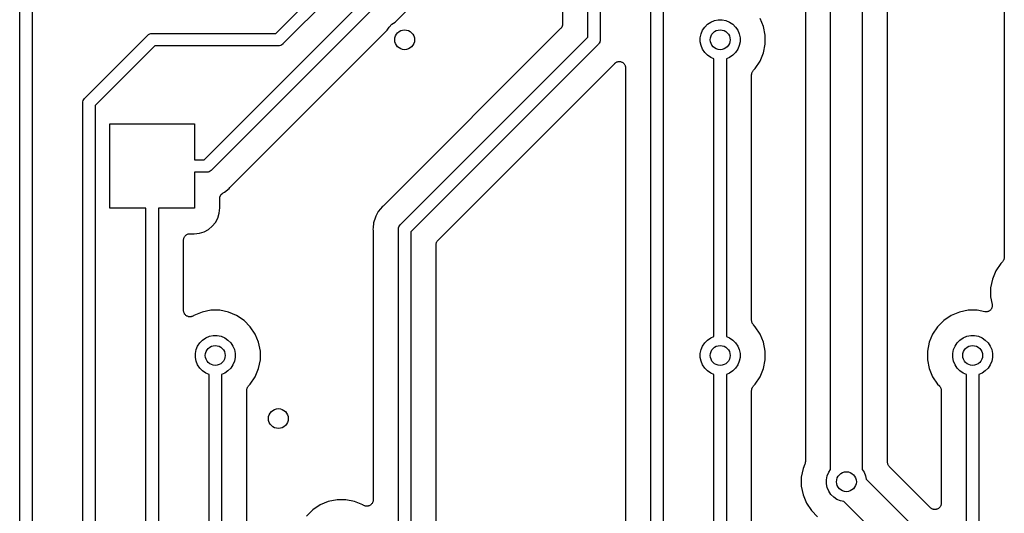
# Model space of a CAD drawing. Extents: x 4.65 to 8.55, y -5.31 to -3.29.
# Tile 20 of 29: x 6.95 to 7.73, y -4.47 to -4.08. Entities that reach past the tile are written whole.
import ezdxf

# ---------------------------------------------------------------- set-up
doc = ezdxf.new("R2010")
doc.units = 0
doc.header["$MEASUREMENT"] = 0
doc.layers.add('BLACK', color=7, linetype='CONTINUOUS')

msp = doc.modelspace()

# ---------------------------------------------------------------- linework, layer by layer
at = {"layer": 'BLACK', "linetype": 'CONTINUOUS'}
for p, q in [((7.09127, -4.19508), (7.39508, -3.89127)), ((7.40331, -3.89696), (7.09696, -4.20331)), ((7.6125, -3.90061), (7.6125, -4.44036)), ((7.6325, -4.43405), (7.6325, -3.90184)), ((7.5875, -4.44036), (7.5875, -3.9125)), ((7.72508, -3.92771), (7.72508, -4.27229)), ((7.5675, -3.9375), (7.5675, -4.43405)), ((7.24244, -4.08611), (7.36133, -3.96722)), ((7.40492, -3.96501), (7.40492, -4.09976)), ((7.14796, -4.09508), (7.24508, -3.99796)), ((7.37508, -3.99853), (7.37508, -4.08761)), ((7.39508, -4.09796), (7.39508, -3.99976)), ((7.25331, -4.00365), (7.15365, -4.10331)), ((6.94508, -5.04796), (6.94508, -4.05024)), ((6.95492, -4.05204), (6.95492, -5.04976)), ((7.44508, -4.85024), (7.44508, -4.05024)), ((7.45492, -4.04976), (7.45492, -4.84976)), ((7.23996, -4.08777), (7.24244, -4.08611)), ((7.48996, -4.08777), (7.49254, -4.08604)), ((7.49254, -4.08604), (7.49541, -4.08486)), ((7.49541, -4.08486), (7.49845, -4.08425)), ((7.49845, -4.08425), (7.50155, -4.08425)), ((7.50155, -4.08425), (7.50459, -4.08486)), ((7.50459, -4.08486), (7.50746, -4.08604)), ((7.50746, -4.08604), (7.51004, -4.08777)), ((7.53437, -4.08957), (7.53168, -4.08307)), ((7.11197, -4.21658), (7.23611, -4.09244)), ((7.37361, -4.09114), (7.23342, -4.23134)), ((7.23611, -4.09244), (7.23777, -4.08996)), ((7.23777, -4.08996), (7.23996, -4.08777)), ((7.37391, -4.09078), (7.37361, -4.09114)), ((7.3742, -4.09043), (7.37391, -4.09078)), ((7.37422, -4.09041), (7.3742, -4.09043)), ((7.37423, -4.09039), (7.37422, -4.09041)), ((7.37445, -4.08998), (7.37423, -4.09039)), ((7.37467, -4.08958), (7.37445, -4.08998)), ((7.37468, -4.08955), (7.37467, -4.08958)), ((7.37469, -4.08953), (7.37468, -4.08955)), ((7.37483, -4.08909), (7.37469, -4.08953)), ((7.37497, -4.08865), (7.37483, -4.08909)), ((7.37498, -4.08859), (7.37497, -4.08862)), ((7.37497, -4.08862), (7.37497, -4.08865)), ((7.37503, -4.08814), (7.37498, -4.08859)), ((7.37508, -4.08768), (7.37503, -4.08814)), ((7.37508, -4.08761), (7.37508, -4.08762)), ((7.37508, -4.08762), (7.37508, -4.08762)), ((7.37508, -4.08762), (7.37508, -4.08762)), ((7.37508, -4.08762), (7.37508, -4.08768)), ((7.48486, -4.09541), (7.48604, -4.09254)), ((7.48604, -4.09254), (7.48777, -4.08996)), ((7.48777, -4.08996), (7.48996, -4.08777)), ((7.51004, -4.08777), (7.51223, -4.08996)), ((7.51223, -4.08996), (7.51396, -4.09254)), ((7.51396, -4.09254), (7.51514, -4.09541)), ((7.53575, -4.09648), (7.53437, -4.08957)), ((6.99669, -4.14635), (7.04635, -4.09669)), ((7.04635, -4.09669), (7.0465, -4.0965)), ((7.0465, -4.0965), (7.04669, -4.09635)), ((7.04669, -4.09635), (7.04715, -4.09597)), ((7.04669, -4.09635), (7.04669, -4.09635)), ((7.04715, -4.09597), (7.04725, -4.09589)), ((7.04725, -4.09589), (7.04811, -4.09543)), ((7.04811, -4.09543), (7.04904, -4.09515)), ((7.04904, -4.09515), (7.04976, -4.09508)), ((7.04976, -4.09508), (7.05, -4.09506)), ((7.04976, -4.09508), (7.04976, -4.09508)), ((7.05, -4.09506), (7.05024, -4.09508)), ((7.05024, -4.09508), (7.14796, -4.09508)), ((7.24669, -4.24635), (7.39508, -4.09796)), ((7.40411, -4.10275), (7.40387, -4.10305)), ((7.40457, -4.10189), (7.40411, -4.10275)), ((7.40467, -4.10155), (7.40457, -4.10189)), ((7.40485, -4.10096), (7.40467, -4.10155)), ((7.40492, -4.10024), (7.40485, -4.10096)), ((7.40492, -4.09976), (7.40494, -4.1)), ((7.40494, -4.1), (7.40492, -4.10024)), ((7.40492, -4.10024), (7.40492, -4.10024)), ((7.48425, -4.09845), (7.48486, -4.09541)), ((7.48425, -4.10155), (7.48425, -4.09845)), ((7.48486, -4.10459), (7.48425, -4.10155)), ((7.51514, -4.09541), (7.51575, -4.09845)), ((7.51575, -4.10155), (7.51514, -4.10459)), ((7.51575, -4.09845), (7.51575, -4.10155)), ((7.53575, -4.10352), (7.53575, -4.09648)), ((7.05204, -4.10492), (7.00492, -4.15204)), ((7.14976, -4.10492), (7.05204, -4.10492)), ((7.15, -4.10494), (7.14976, -4.10492)), ((7.15024, -4.10492), (7.15, -4.10494)), ((7.15096, -4.10485), (7.15024, -4.10492)), ((7.15024, -4.10492), (7.15024, -4.10492)), ((7.15189, -4.10457), (7.15096, -4.10485)), ((7.15275, -4.10411), (7.15189, -4.10457)), ((7.1535, -4.1035), (7.15275, -4.10411)), ((7.15365, -4.10331), (7.1535, -4.1035)), ((7.40331, -4.10365), (7.25492, -4.25204)), ((7.4035, -4.1035), (7.40331, -4.10365)), ((7.40387, -4.10305), (7.4035, -4.1035)), ((7.48604, -4.10746), (7.48486, -4.10459)), ((7.48777, -4.11004), (7.48604, -4.10746)), ((7.48996, -4.11223), (7.48777, -4.11004)), ((7.51223, -4.11004), (7.51004, -4.11223)), ((7.51396, -4.10746), (7.51223, -4.11004)), ((7.51514, -4.10459), (7.51396, -4.10746)), ((7.53168, -4.11693), (7.53437, -4.11043)), ((7.53437, -4.11043), (7.53575, -4.10352)), ((7.41659, -4.11865), (7.41697, -4.11835)), ((7.41697, -4.11835), (7.41734, -4.11805)), ((7.41734, -4.11805), (7.41735, -4.11805)), ((7.41735, -4.11805), (7.41736, -4.11804)), ((7.41736, -4.11804), (7.41779, -4.11782)), ((7.41779, -4.11782), (7.41821, -4.1176)), ((7.41821, -4.1176), (7.41822, -4.11759)), ((7.41821, -4.1176), (7.41821, -4.1176)), ((7.41822, -4.11759), (7.41869, -4.11746)), ((7.41869, -4.11746), (7.41914, -4.11732)), ((7.41914, -4.11732), (7.41915, -4.11732)), ((7.41915, -4.11732), (7.41916, -4.11732)), ((7.41916, -4.11732), (7.41964, -4.11728)), ((7.41964, -4.11728), (7.42011, -4.11724)), ((7.42011, -4.11724), (7.42012, -4.11724)), ((7.42012, -4.11724), (7.42013, -4.11724)), ((7.42013, -4.11724), (7.42061, -4.11729)), ((7.42061, -4.11729), (7.42108, -4.11734)), ((7.42108, -4.11734), (7.42109, -4.11734)), ((7.42109, -4.11734), (7.4211, -4.11734)), ((7.4211, -4.11734), (7.42156, -4.11749)), ((7.42156, -4.11749), (7.42202, -4.11763)), ((7.42202, -4.11763), (7.42202, -4.11763)), ((7.42202, -4.11763), (7.42203, -4.11763)), ((7.42203, -4.11763), (7.42245, -4.11786)), ((7.42245, -4.11786), (7.42288, -4.11809)), ((7.42288, -4.11809), (7.42288, -4.1181)), ((7.42288, -4.1181), (7.42289, -4.1181)), ((7.42289, -4.1181), (7.42326, -4.11841)), ((7.49254, -4.11396), (7.48996, -4.11223)), ((7.49508, -4.11501), (7.49254, -4.11396)), ((7.49508, -4.33499), (7.49508, -4.11501)), ((7.50746, -4.11396), (7.50492, -4.11501)), ((7.50492, -4.11501), (7.50492, -4.33499)), ((7.51004, -4.11223), (7.50746, -4.11396)), ((7.52777, -4.12279), (7.53168, -4.11693)), ((7.27639, -4.25886), (7.41654, -4.1187)), ((7.41654, -4.1187), (7.41658, -4.11866)), ((7.41658, -4.11866), (7.41659, -4.11865)), ((7.41658, -4.11866), (7.41658, -4.11866)), ((7.41658, -4.11866), (7.41658, -4.11866)), ((7.42326, -4.11841), (7.42363, -4.11871)), ((7.42363, -4.11871), (7.42363, -4.11872)), ((7.42363, -4.11872), (7.42364, -4.11872)), ((7.42364, -4.11872), (7.42394, -4.1191)), ((7.42394, -4.1191), (7.42424, -4.11947)), ((7.42424, -4.11947), (7.42425, -4.11948)), ((7.42425, -4.11948), (7.42425, -4.11948)), ((7.42425, -4.11948), (7.42448, -4.11991)), ((7.42448, -4.11991), (7.4247, -4.12033)), ((7.4247, -4.12033), (7.4247, -4.12034)), ((7.4247, -4.12034), (7.42471, -4.12035)), ((7.42471, -4.12035), (7.42485, -4.12081)), ((7.42485, -4.12081), (7.42498, -4.12126)), ((7.42498, -4.12126), (7.42498, -4.12127)), ((7.42498, -4.12127), (7.42499, -4.12128)), ((7.42499, -4.12128), (7.42503, -4.12176)), ((7.42503, -4.12176), (7.42508, -4.12224)), ((7.42508, -4.12224), (7.42508, -4.57776)), ((7.52517, -4.12622), (7.52531, -4.12578)), ((7.52531, -4.12578), (7.52532, -4.12576)), ((7.52532, -4.12576), (7.52533, -4.12574)), ((7.52533, -4.12574), (7.52555, -4.12533)), ((7.52555, -4.12533), (7.52577, -4.12492)), ((7.52577, -4.12492), (7.52578, -4.1249)), ((7.52578, -4.1249), (7.5258, -4.12488)), ((7.5258, -4.12488), (7.52609, -4.12453)), ((7.52609, -4.12453), (7.52639, -4.12417)), ((7.52639, -4.12417), (7.52777, -4.12279)), ((7.52492, -4.12764), (7.52497, -4.12718)), ((7.52492, -4.12769), (7.52492, -4.12764)), ((7.52492, -4.12771), (7.52492, -4.12769)), ((7.52492, -4.12769), (7.52492, -4.12769)), ((7.52492, -4.12769), (7.52492, -4.12769)), ((7.52492, -4.32229), (7.52492, -4.12771)), ((7.52497, -4.12718), (7.52502, -4.12672)), ((7.52502, -4.12672), (7.52503, -4.12669)), ((7.52503, -4.12667), (7.52517, -4.12622)), ((7.52503, -4.12669), (7.52503, -4.12667)), ((6.99508, -4.14976), (6.99515, -4.14904)), ((6.99515, -4.14904), (6.99543, -4.14811)), ((6.99543, -4.14811), (6.99589, -4.14725)), ((6.99589, -4.14725), (6.9965, -4.1465)), ((6.9965, -4.1465), (6.99669, -4.14635)), ((6.99505, -4.15), (6.99508, -4.14976)), ((6.99508, -4.15024), (6.99505, -4.15)), ((6.99508, -4.14976), (6.99508, -4.14976)), ((6.99508, -4.74976), (6.99508, -4.15024)), ((7.00492, -4.15204), (7.00492, -4.93499)), ((7.01654, -4.23346), (7.01654, -4.16654)), ((7.01654, -4.16654), (7.08346, -4.16654)), ((7.08346, -4.16654), (7.08346, -4.19508)), ((7.08346, -4.19508), (7.09127, -4.19508)), ((7.09605, -4.20411), (7.0952, -4.20457)), ((7.0968, -4.2035), (7.09605, -4.20411)), ((7.09696, -4.20331), (7.0968, -4.2035)), ((7.09307, -4.20492), (7.08346, -4.20492)), ((7.08346, -4.20492), (7.08346, -4.23346)), ((7.09331, -4.20494), (7.09307, -4.20492)), ((7.09355, -4.20492), (7.09331, -4.20494)), ((7.09427, -4.20485), (7.09355, -4.20492)), ((7.09355, -4.20492), (7.09355, -4.20492)), ((7.0952, -4.20457), (7.09427, -4.20485)), ((7.10722, -4.22082), (7.11101, -4.21771)), ((7.11101, -4.21771), (7.11164, -4.21695)), ((7.11164, -4.21695), (7.11168, -4.21689)), ((7.11168, -4.21689), (7.11183, -4.21675)), ((7.11183, -4.21675), (7.11197, -4.21658)), ((7.10359, -4.22569), (7.10361, -4.22547)), ((7.10359, -4.22576), (7.10359, -4.22569)), ((7.10359, -4.23322), (7.10359, -4.22576)), ((7.10361, -4.22525), (7.10366, -4.22499)), ((7.10361, -4.22547), (7.10361, -4.22525)), ((7.10366, -4.22499), (7.10369, -4.22472)), ((7.10369, -4.22472), (7.10376, -4.22451)), ((7.10376, -4.22451), (7.10381, -4.22429)), ((7.10381, -4.22429), (7.10391, -4.22405)), ((7.10391, -4.22405), (7.10399, -4.22379)), ((7.10399, -4.22379), (7.1041, -4.2236)), ((7.1041, -4.2236), (7.10418, -4.22339)), ((7.10418, -4.22339), (7.10433, -4.22317)), ((7.10433, -4.22317), (7.10446, -4.22294)), ((7.10446, -4.22294), (7.1046, -4.22277)), ((7.1046, -4.22277), (7.10473, -4.22258)), ((7.10473, -4.22258), (7.10492, -4.22239)), ((7.10492, -4.22239), (7.10509, -4.22219)), ((7.10509, -4.22219), (7.10526, -4.22205)), ((7.10526, -4.22205), (7.10542, -4.22189)), ((7.10542, -4.22189), (7.10564, -4.22174)), ((7.10564, -4.22174), (7.10585, -4.22158)), ((7.10585, -4.22158), (7.10604, -4.22147)), ((7.10604, -4.22147), (7.10623, -4.22135)), ((7.10623, -4.22135), (7.10722, -4.22082)), ((7.04508, -4.23346), (7.01654, -4.23346)), ((7.04508, -5.09796), (7.04508, -4.23346)), ((7.08346, -4.23346), (7.05492, -4.23346)), ((7.05492, -4.23346), (7.05492, -5.09976)), ((7.10318, -4.23739), (7.10359, -4.23322)), ((7.231, -4.23387), (7.22918, -4.23609)), ((7.23229, -4.23229), (7.231, -4.23387)), ((7.231, -4.23387), (7.231, -4.23387)), ((7.23305, -4.23167), (7.23229, -4.23229)), ((7.2332, -4.23152), (7.23305, -4.23167)), ((7.23337, -4.23139), (7.2332, -4.23152)), ((7.23342, -4.23134), (7.23337, -4.23139)), ((7.10017, -4.24463), (7.10203, -4.24116)), ((7.10203, -4.24116), (7.10318, -4.23739)), ((7.22686, -4.24042), (7.22544, -4.24511)), ((7.22729, -4.23963), (7.22686, -4.24042)), ((7.22918, -4.23609), (7.22729, -4.23963)), ((7.22729, -4.23963), (7.22729, -4.23963)), ((7.09116, -4.25203), (7.09463, -4.25017)), ((7.09463, -4.25017), (7.09768, -4.24768)), ((7.09768, -4.24768), (7.10017, -4.24463)), ((7.22505, -4.24902), (7.22496, -4.25)), ((7.22496, -4.25), (7.22505, -4.25098)), ((7.22544, -4.24511), (7.22505, -4.24902)), ((7.22505, -4.24902), (7.22505, -4.24902)), ((7.22505, -4.25098), (7.22506, -4.25105)), ((7.24505, -4.25), (7.24508, -4.24976)), ((7.24508, -4.25024), (7.24505, -4.25)), ((7.24508, -4.24976), (7.24515, -4.24904)), ((7.24508, -4.24976), (7.24508, -4.24976)), ((7.24508, -4.54976), (7.24508, -4.25024)), ((7.24515, -4.24904), (7.24543, -4.24811)), ((7.24543, -4.24811), (7.24589, -4.24725)), ((7.24589, -4.24725), (7.2465, -4.2465)), ((7.2465, -4.2465), (7.24669, -4.24635)), ((7.07492, -4.25852), (7.07497, -4.25805)), ((7.07492, -4.25855), (7.07492, -4.25852)), ((7.07492, -4.25859), (7.07492, -4.25855)), ((7.07492, -4.25855), (7.07492, -4.25855)), ((7.07492, -4.25855), (7.07492, -4.25855)), ((7.07492, -4.31441), (7.07492, -4.25859)), ((7.07497, -4.25805), (7.07502, -4.25758)), ((7.07502, -4.25758), (7.07503, -4.25756)), ((7.07503, -4.25755), (7.07517, -4.2571)), ((7.07503, -4.25756), (7.07503, -4.25755)), ((7.07517, -4.2571), (7.07531, -4.25665)), ((7.07531, -4.25665), (7.07532, -4.25663)), ((7.07532, -4.25663), (7.07533, -4.25662)), ((7.07533, -4.25662), (7.07555, -4.2562)), ((7.07555, -4.2562), (7.07578, -4.25579)), ((7.07578, -4.25579), (7.07579, -4.25578)), ((7.07579, -4.25578), (7.0758, -4.25576)), ((7.0758, -4.25576), (7.0761, -4.2554)), ((7.0761, -4.2554), (7.0764, -4.25504)), ((7.0764, -4.25504), (7.07641, -4.25503)), ((7.07641, -4.25503), (7.07642, -4.25501)), ((7.07642, -4.25501), (7.07679, -4.25472)), ((7.07679, -4.25472), (7.07715, -4.25442)), ((7.07715, -4.25442), (7.07717, -4.25441)), ((7.07717, -4.25441), (7.07718, -4.2544)), ((7.07718, -4.2544), (7.0776, -4.25418)), ((7.0776, -4.25418), (7.07802, -4.25396)), ((7.07802, -4.25396), (7.07803, -4.25396)), ((7.07803, -4.25396), (7.07805, -4.25395)), ((7.07805, -4.25395), (7.0785, -4.25382)), ((7.0785, -4.25382), (7.07895, -4.25368)), ((7.07895, -4.25368), (7.07897, -4.25368)), ((7.07897, -4.25368), (7.07898, -4.25367)), ((7.07898, -4.25367), (7.07945, -4.25363)), ((7.07945, -4.25363), (7.07992, -4.25359)), ((7.07992, -4.25359), (7.08322, -4.25359)), ((7.08322, -4.25359), (7.08739, -4.25318)), ((7.08739, -4.25318), (7.09116, -4.25203)), ((7.22506, -4.25105), (7.22506, -4.25126)), ((7.22506, -4.25126), (7.22508, -4.25147)), ((7.22508, -4.25147), (7.22508, -4.46441)), ((7.25492, -4.25204), (7.25492, -4.93499)), ((7.27492, -4.26232), (7.27497, -4.26186)), ((7.27492, -4.26238), (7.27492, -4.26232)), ((7.27492, -4.26239), (7.27492, -4.26238)), ((7.27492, -4.26238), (7.27492, -4.26238)), ((7.27492, -4.26238), (7.27492, -4.26238)), ((7.27492, -4.92229), (7.27492, -4.26239)), ((7.27497, -4.26186), (7.27502, -4.26141)), ((7.27502, -4.26141), (7.27503, -4.26138)), ((7.27503, -4.26135), (7.27517, -4.26091)), ((7.27503, -4.26138), (7.27503, -4.26135)), ((7.27517, -4.26091), (7.27531, -4.26047)), ((7.27531, -4.26047), (7.27532, -4.26045)), ((7.27532, -4.26045), (7.27533, -4.26042)), ((7.27533, -4.26042), (7.27555, -4.26002)), ((7.27555, -4.26002), (7.27577, -4.25961)), ((7.27577, -4.25961), (7.27578, -4.25959)), ((7.27578, -4.25959), (7.2758, -4.25957)), ((7.2758, -4.25957), (7.27609, -4.25922)), ((7.27609, -4.25922), (7.27639, -4.25886)), ((7.72467, -4.27426), (7.72445, -4.27467)), ((7.72468, -4.27424), (7.72467, -4.27426)), ((7.72469, -4.27422), (7.72468, -4.27424)), ((7.72483, -4.27378), (7.72469, -4.27422)), ((7.72497, -4.27333), (7.72483, -4.27378)), ((7.72498, -4.27328), (7.72497, -4.27331)), ((7.72497, -4.27331), (7.72497, -4.27333)), ((7.72503, -4.27283), (7.72498, -4.27328)), ((7.72508, -4.27236), (7.72503, -4.27283)), ((7.72508, -4.27229), (7.72508, -4.27231)), ((7.72508, -4.27231), (7.72508, -4.27231)), ((7.72508, -4.27231), (7.72508, -4.27231)), ((7.72508, -4.27231), (7.72508, -4.27236)), ((7.72223, -4.27721), (7.71832, -4.28307)), ((7.72361, -4.27583), (7.72223, -4.27721)), ((7.72391, -4.27547), (7.72361, -4.27583)), ((7.7242, -4.27512), (7.72391, -4.27547)), ((7.72422, -4.2751), (7.7242, -4.27512)), ((7.72423, -4.27508), (7.72422, -4.2751)), ((7.72445, -4.27467), (7.72423, -4.27508)), ((7.71563, -4.28957), (7.71425, -4.29648)), ((7.71832, -4.28307), (7.71563, -4.28957)), ((7.71425, -4.29648), (7.71425, -4.30352)), ((7.71425, -4.30352), (7.71546, -4.30958)), ((7.71468, -4.31337), (7.71437, -4.31374)), ((7.71469, -4.31336), (7.71468, -4.31337)), ((7.7147, -4.31335), (7.71469, -4.31336)), ((7.71492, -4.31293), (7.7147, -4.31335)), ((7.71515, -4.31252), (7.71492, -4.31293)), ((7.71516, -4.31249), (7.71515, -4.31251)), ((7.71515, -4.31251), (7.71515, -4.31252)), ((7.7153, -4.31204), (7.71516, -4.31249)), ((7.71544, -4.31159), (7.7153, -4.31204)), ((7.71545, -4.31157), (7.71544, -4.31159)), ((7.7155, -4.31109), (7.71545, -4.31156)), ((7.71545, -4.31156), (7.71545, -4.31157)), ((7.71546, -4.30958), (7.71546, -4.30962)), ((7.71546, -4.30962), (7.71546, -4.30962)), ((7.71546, -4.30962), (7.71547, -4.30962)), ((7.71547, -4.30962), (7.71547, -4.30965)), ((7.71547, -4.30965), (7.71551, -4.31012)), ((7.71555, -4.31062), (7.7155, -4.31109)), ((7.71551, -4.31012), (7.71555, -4.31059)), ((7.71555, -4.31059), (7.71555, -4.31061)), ((7.71555, -4.31061), (7.71555, -4.31062)), ((7.07497, -4.31488), (7.07492, -4.31441)), ((7.07501, -4.31536), (7.07497, -4.31488)), ((7.07502, -4.31537), (7.07501, -4.31536)), ((7.07502, -4.31538), (7.07502, -4.31537)), ((7.07515, -4.31584), (7.07502, -4.31538)), ((7.07529, -4.31629), (7.07515, -4.31584)), ((7.0753, -4.3163), (7.07529, -4.31629)), ((7.0753, -4.31631), (7.0753, -4.3163)), ((7.07552, -4.31674), (7.0753, -4.31631)), ((7.07574, -4.31716), (7.07552, -4.31674)), ((7.07575, -4.31717), (7.07574, -4.31716)), ((7.07576, -4.31718), (7.07575, -4.31717)), ((7.07606, -4.31755), (7.07576, -4.31718)), ((7.07636, -4.31792), (7.07606, -4.31755)), ((7.07637, -4.31792), (7.07636, -4.31792)), ((7.07637, -4.31793), (7.07637, -4.31792)), ((7.07674, -4.31824), (7.07637, -4.31793)), ((7.07711, -4.31854), (7.07674, -4.31824)), ((7.07712, -4.31855), (7.07711, -4.31854)), ((7.07713, -4.31855), (7.07712, -4.31855)), ((7.07755, -4.31878), (7.07713, -4.31855)), ((7.07796, -4.31901), (7.07755, -4.31878)), ((7.07797, -4.31901), (7.07796, -4.31901)), ((7.07798, -4.31902), (7.07797, -4.31901)), ((7.07844, -4.31916), (7.07798, -4.31902)), ((7.07889, -4.3193), (7.07844, -4.31916)), ((7.07891, -4.3193), (7.07889, -4.3193)), ((7.07892, -4.31931), (7.07891, -4.3193)), ((7.07939, -4.31936), (7.07892, -4.31931)), ((7.07986, -4.31941), (7.07939, -4.31936)), ((7.07988, -4.31941), (7.07986, -4.31941)), ((7.07989, -4.31941), (7.07988, -4.31941)), ((7.08036, -4.31937), (7.07989, -4.31941)), ((7.08084, -4.31932), (7.08036, -4.31937)), ((7.08085, -4.31932), (7.08084, -4.31932)), ((7.08086, -4.31932), (7.08085, -4.31932)), ((7.08131, -4.31919), (7.08086, -4.31932)), ((7.08177, -4.31905), (7.08131, -4.31919)), ((7.08178, -4.31905), (7.08177, -4.31905)), ((7.08179, -4.31904), (7.08178, -4.31905)), ((7.08221, -4.31883), (7.08179, -4.31904)), ((7.08264, -4.3186), (7.08221, -4.31883)), ((7.08266, -4.31859), (7.08264, -4.3186)), ((7.0827, -4.31857), (7.08266, -4.31859)), ((7.08266, -4.31859), (7.08266, -4.31859)), ((7.08266, -4.31859), (7.08266, -4.31859)), ((7.08307, -4.31832), (7.0827, -4.31857)), ((7.08957, -4.31563), (7.08307, -4.31832)), ((7.09648, -4.31425), (7.08957, -4.31563)), ((7.10352, -4.31425), (7.09648, -4.31425)), ((7.11043, -4.31563), (7.10352, -4.31425)), ((7.11693, -4.31832), (7.11043, -4.31563)), ((7.12279, -4.32223), (7.11693, -4.31832)), ((7.68307, -4.31832), (7.67721, -4.32223)), ((7.68957, -4.31563), (7.68307, -4.31832)), ((7.69648, -4.31425), (7.68957, -4.31563)), ((7.70352, -4.31425), (7.69648, -4.31425)), ((7.70958, -4.31546), (7.70352, -4.31425)), ((7.71005, -4.3155), (7.70958, -4.31546)), ((7.71052, -4.31555), (7.71005, -4.3155)), ((7.71054, -4.31555), (7.71052, -4.31555)), ((7.71055, -4.31555), (7.71054, -4.31555)), ((7.71102, -4.31551), (7.71055, -4.31555)), ((7.71149, -4.31546), (7.71102, -4.31551)), ((7.71151, -4.31546), (7.71149, -4.31546)), ((7.71152, -4.31546), (7.71151, -4.31546)), ((7.71197, -4.31532), (7.71152, -4.31546)), ((7.71243, -4.31519), (7.71197, -4.31532)), ((7.71244, -4.31518), (7.71243, -4.31519)), ((7.71245, -4.31518), (7.71244, -4.31518)), ((7.71288, -4.31495), (7.71245, -4.31518)), ((7.71329, -4.31473), (7.71288, -4.31495)), ((7.7133, -4.31473), (7.71329, -4.31473)), ((7.71332, -4.31472), (7.7133, -4.31473)), ((7.71368, -4.31442), (7.71332, -4.31472)), ((7.71405, -4.31412), (7.71368, -4.31442)), ((7.71406, -4.31411), (7.71405, -4.31412)), ((7.71407, -4.3141), (7.71406, -4.31411)), ((7.71437, -4.31374), (7.71407, -4.3141)), ((7.12777, -4.32721), (7.12279, -4.32223)), ((7.13168, -4.33307), (7.12777, -4.32721)), ((7.52497, -4.32275), (7.52492, -4.32229)), ((7.52501, -4.32321), (7.52497, -4.32275)), ((7.52501, -4.32324), (7.52501, -4.32321)), ((7.52502, -4.32327), (7.52501, -4.32324)), ((7.52515, -4.32371), (7.52502, -4.32327)), ((7.52528, -4.32415), (7.52515, -4.32371)), ((7.52529, -4.32418), (7.52528, -4.32415)), ((7.5253, -4.3242), (7.52529, -4.32418)), ((7.52552, -4.32461), (7.5253, -4.3242)), ((7.52573, -4.32502), (7.52552, -4.32461)), ((7.52574, -4.32504), (7.52573, -4.32502)), ((7.52576, -4.32506), (7.52574, -4.32504)), ((7.52605, -4.32542), (7.52576, -4.32506)), ((7.52634, -4.32578), (7.52605, -4.32542)), ((7.52637, -4.32582), (7.52634, -4.32578)), ((7.52639, -4.32583), (7.52637, -4.32582)), ((7.52637, -4.32582), (7.52637, -4.32582)), ((7.52637, -4.32582), (7.52637, -4.32582)), ((7.52777, -4.32721), (7.52639, -4.32583)), ((7.53168, -4.33307), (7.52777, -4.32721)), ((7.67223, -4.32721), (7.66832, -4.33307)), ((7.67721, -4.32223), (7.67223, -4.32721)), ((7.08996, -4.33777), (7.09254, -4.33604)), ((7.09254, -4.33604), (7.09541, -4.33486)), ((7.09541, -4.33486), (7.09845, -4.33425)), ((7.09845, -4.33425), (7.10155, -4.33425)), ((7.10155, -4.33425), (7.10459, -4.33486)), ((7.10459, -4.33486), (7.10746, -4.33604)), ((7.10746, -4.33604), (7.11004, -4.33777)), ((7.13437, -4.33957), (7.13168, -4.33307)), ((7.48996, -4.33777), (7.49254, -4.33604)), ((7.49254, -4.33604), (7.49508, -4.33499)), ((7.50492, -4.33499), (7.50746, -4.33604)), ((7.50746, -4.33604), (7.51004, -4.33777)), ((7.53437, -4.33957), (7.53168, -4.33307)), ((7.66832, -4.33307), (7.66563, -4.33957)), ((7.68996, -4.33777), (7.69254, -4.33604)), ((7.69254, -4.33604), (7.69541, -4.33486)), ((7.69541, -4.33486), (7.69845, -4.33425)), ((7.69845, -4.33425), (7.70155, -4.33425)), ((7.70155, -4.33425), (7.70459, -4.33486)), ((7.70459, -4.33486), (7.70746, -4.33604)), ((7.70746, -4.33604), (7.71004, -4.33777)), ((7.08486, -4.34541), (7.08604, -4.34254)), ((7.08604, -4.34254), (7.08777, -4.33996)), ((7.08777, -4.33996), (7.08996, -4.33777)), ((7.11004, -4.33777), (7.11223, -4.33996)), ((7.11223, -4.33996), (7.11396, -4.34254)), ((7.11396, -4.34254), (7.11514, -4.34541)), ((7.13575, -4.34648), (7.13437, -4.33957)), ((7.48486, -4.34541), (7.48604, -4.34254)), ((7.48604, -4.34254), (7.48777, -4.33996)), ((7.48777, -4.33996), (7.48996, -4.33777)), ((7.51004, -4.33777), (7.51223, -4.33996)), ((7.51223, -4.33996), (7.51396, -4.34254)), ((7.51396, -4.34254), (7.51514, -4.34541)), ((7.53575, -4.34648), (7.53437, -4.33957)), ((7.66563, -4.33957), (7.66425, -4.34648)), ((7.68486, -4.34541), (7.68604, -4.34254)), ((7.68604, -4.34254), (7.68777, -4.33996)), ((7.68777, -4.33996), (7.68996, -4.33777)), ((7.71004, -4.33777), (7.71223, -4.33996)), ((7.71223, -4.33996), (7.71396, -4.34254)), ((7.71396, -4.34254), (7.71514, -4.34541)), ((7.08425, -4.34845), (7.08486, -4.34541)), ((7.08425, -4.35155), (7.08425, -4.34845)), ((7.08486, -4.35459), (7.08425, -4.35155)), ((7.11514, -4.34541), (7.11575, -4.34845)), ((7.11575, -4.35155), (7.11514, -4.35459)), ((7.11575, -4.34845), (7.11575, -4.35155)), ((7.13575, -4.35352), (7.13575, -4.34648)), ((7.48425, -4.34845), (7.48486, -4.34541)), ((7.48425, -4.35155), (7.48425, -4.34845)), ((7.48486, -4.35459), (7.48425, -4.35155)), ((7.51514, -4.34541), (7.51575, -4.34845)), ((7.51575, -4.35155), (7.51514, -4.35459)), ((7.51575, -4.34845), (7.51575, -4.35155)), ((7.53575, -4.35352), (7.53575, -4.34648)), ((7.66425, -4.34648), (7.66425, -4.35352)), ((7.68425, -4.34845), (7.68486, -4.34541)), ((7.68425, -4.35155), (7.68425, -4.34845)), ((7.68486, -4.35459), (7.68425, -4.35155)), ((7.71514, -4.34541), (7.71575, -4.34845)), ((7.71575, -4.35155), (7.71514, -4.35459)), ((7.71575, -4.34845), (7.71575, -4.35155)), ((7.08604, -4.35746), (7.08486, -4.35459)), ((7.08777, -4.36004), (7.08604, -4.35746)), ((7.08996, -4.36223), (7.08777, -4.36004)), ((7.11223, -4.36004), (7.11004, -4.36223)), ((7.11396, -4.35746), (7.11223, -4.36004)), ((7.11514, -4.35459), (7.11396, -4.35746)), ((7.13437, -4.36043), (7.13575, -4.35352)), ((7.48604, -4.35746), (7.48486, -4.35459)), ((7.48777, -4.36004), (7.48604, -4.35746)), ((7.48996, -4.36223), (7.48777, -4.36004)), ((7.51223, -4.36004), (7.51004, -4.36223)), ((7.51396, -4.35746), (7.51223, -4.36004)), ((7.51514, -4.35459), (7.51396, -4.35746)), ((7.53437, -4.36043), (7.53575, -4.35352)), ((7.66425, -4.35352), (7.66563, -4.36043)), ((7.68604, -4.35746), (7.68486, -4.35459)), ((7.68777, -4.36004), (7.68604, -4.35746)), ((7.68996, -4.36223), (7.68777, -4.36004)), ((7.71223, -4.36004), (7.71004, -4.36223)), ((7.71396, -4.35746), (7.71223, -4.36004)), ((7.71514, -4.35459), (7.71396, -4.35746)), ((7.09254, -4.36396), (7.08996, -4.36223)), ((7.09508, -4.36501), (7.09254, -4.36396)), ((7.09508, -4.88499), (7.09508, -4.36501)), ((7.10746, -4.36396), (7.10492, -4.36501)), ((7.10492, -4.36501), (7.10492, -4.88499)), ((7.11004, -4.36223), (7.10746, -4.36396)), ((7.12777, -4.37279), (7.13168, -4.36693)), ((7.13168, -4.36693), (7.13437, -4.36043)), ((7.49254, -4.36396), (7.48996, -4.36223)), ((7.49508, -4.36501), (7.49254, -4.36396)), ((7.49508, -4.83499), (7.49508, -4.36501)), ((7.50746, -4.36396), (7.50492, -4.36501)), ((7.50492, -4.36501), (7.50492, -4.83499)), ((7.51004, -4.36223), (7.50746, -4.36396)), ((7.52777, -4.37279), (7.53168, -4.36693)), ((7.53168, -4.36693), (7.53437, -4.36043)), ((7.66563, -4.36043), (7.66832, -4.36693)), ((7.66832, -4.36693), (7.67223, -4.37279)), ((7.69254, -4.36396), (7.68996, -4.36223)), ((7.69508, -4.36501), (7.69254, -4.36396)), ((7.69508, -4.84796), (7.69508, -4.36501)), ((7.70746, -4.36396), (7.70492, -4.36501)), ((7.70492, -4.36501), (7.70492, -4.84976)), ((7.71004, -4.36223), (7.70746, -4.36396)), ((7.12517, -4.37622), (7.12531, -4.37578)), ((7.12531, -4.37578), (7.12532, -4.37576)), ((7.12532, -4.37576), (7.12533, -4.37574)), ((7.12533, -4.37574), (7.12555, -4.37533)), ((7.12555, -4.37533), (7.12577, -4.37492)), ((7.12577, -4.37492), (7.12578, -4.3749)), ((7.12578, -4.3749), (7.1258, -4.37488)), ((7.1258, -4.37488), (7.12609, -4.37453)), ((7.12609, -4.37453), (7.12639, -4.37417)), ((7.12639, -4.37417), (7.12777, -4.37279)), ((7.52517, -4.37622), (7.52531, -4.37578)), ((7.52531, -4.37578), (7.52532, -4.37576)), ((7.52532, -4.37576), (7.52533, -4.37574)), ((7.52533, -4.37574), (7.52555, -4.37533)), ((7.52555, -4.37533), (7.52577, -4.37492)), ((7.52577, -4.37492), (7.52578, -4.3749)), ((7.52578, -4.3749), (7.5258, -4.37488)), ((7.5258, -4.37488), (7.52609, -4.37453)), ((7.52609, -4.37453), (7.52639, -4.37417)), ((7.52639, -4.37417), (7.52777, -4.37279)), ((7.67223, -4.37279), (7.67361, -4.37417)), ((7.67361, -4.37417), (7.67363, -4.37418)), ((7.67363, -4.37418), (7.67363, -4.37418)), ((7.67363, -4.37418), (7.67363, -4.37418)), ((7.67363, -4.37418), (7.67366, -4.37422)), ((7.67366, -4.37422), (7.67395, -4.37458)), ((7.67395, -4.37458), (7.67424, -4.37494)), ((7.67424, -4.37494), (7.67426, -4.37496)), ((7.67426, -4.37496), (7.67427, -4.37498)), ((7.67427, -4.37498), (7.67449, -4.37539)), ((7.67449, -4.37539), (7.6747, -4.3758)), ((7.6747, -4.3758), (7.67471, -4.37582)), ((7.12492, -4.37764), (7.12497, -4.37718)), ((7.12492, -4.37769), (7.12492, -4.37764)), ((7.12492, -4.37771), (7.12492, -4.37769)), ((7.12492, -4.37769), (7.12492, -4.37769)), ((7.12492, -4.37769), (7.12492, -4.37769)), ((7.12492, -4.87229), (7.12492, -4.37771)), ((7.12497, -4.37718), (7.12502, -4.37672)), ((7.12502, -4.37672), (7.12503, -4.37669)), ((7.12503, -4.37667), (7.12517, -4.37622)), ((7.12503, -4.37669), (7.12503, -4.37667)), ((7.52492, -4.37764), (7.52497, -4.37718)), ((7.52492, -4.37769), (7.52492, -4.37764)), ((7.52492, -4.37771), (7.52492, -4.37769)), ((7.52492, -4.37769), (7.52492, -4.37769)), ((7.52492, -4.37769), (7.52492, -4.37769)), ((7.52492, -4.82229), (7.52492, -4.37771)), ((7.52497, -4.37718), (7.52502, -4.37672)), ((7.52502, -4.37672), (7.52503, -4.37669)), ((7.52503, -4.37667), (7.52517, -4.37622)), ((7.52503, -4.37669), (7.52503, -4.37667)), ((7.67471, -4.37582), (7.67472, -4.37585)), ((7.67472, -4.37585), (7.67485, -4.37629)), ((7.67485, -4.37629), (7.67498, -4.37673)), ((7.67498, -4.37673), (7.67499, -4.37676)), ((7.67499, -4.37676), (7.67499, -4.37679)), ((7.67499, -4.37679), (7.67503, -4.37725)), ((7.67503, -4.37725), (7.67508, -4.37771)), ((7.67508, -4.37771), (7.67508, -4.46705)), ((7.56712, -4.43597), (7.56563, -4.43957)), ((7.56725, -4.43553), (7.56712, -4.43597)), ((7.56739, -4.43509), (7.56725, -4.43553)), ((7.5674, -4.43503), (7.56739, -4.43506)), ((7.56739, -4.43506), (7.56739, -4.43509)), ((7.56745, -4.43458), (7.5674, -4.43503)), ((7.5675, -4.43412), (7.56745, -4.43458)), ((7.5675, -4.43405), (7.5675, -4.43406)), ((7.5675, -4.43406), (7.5675, -4.43406)), ((7.5675, -4.43406), (7.5675, -4.43406)), ((7.5675, -4.43406), (7.5675, -4.43412)), ((7.63254, -4.43451), (7.6325, -4.43405)), ((7.63258, -4.43496), (7.63254, -4.43451)), ((7.63259, -4.43499), (7.63258, -4.43496)), ((7.6326, -4.43502), (7.63259, -4.43499)), ((7.63273, -4.43546), (7.6326, -4.43502)), ((7.63285, -4.4359), (7.63273, -4.43546)), ((7.63288, -4.43596), (7.63285, -4.4359)), ((7.63288, -4.43597), (7.63288, -4.43596)), ((7.63288, -4.43596), (7.63288, -4.43596)), ((7.63288, -4.43596), (7.63288, -4.43596)), ((7.63317, -4.43667), (7.63288, -4.43597)), ((7.63339, -4.43708), (7.63317, -4.43667)), ((7.6336, -4.43748), (7.63339, -4.43708)), ((7.63362, -4.43751), (7.6336, -4.43748)), ((7.63363, -4.43753), (7.63362, -4.43751)), ((7.63392, -4.43789), (7.63363, -4.43753)), ((7.63421, -4.43825), (7.63392, -4.43789)), ((7.56563, -4.43957), (7.56425, -4.44648)), ((7.58425, -4.44845), (7.58486, -4.44541)), ((7.58486, -4.44541), (7.58604, -4.44254)), ((7.58604, -4.44254), (7.5875, -4.44036)), ((7.6125, -4.44036), (7.61396, -4.44254)), ((7.61396, -4.44254), (7.61514, -4.44541)), ((7.61514, -4.44541), (7.61565, -4.44798)), ((7.63425, -4.43829), (7.63421, -4.43825)), ((7.63426, -4.4383), (7.63425, -4.43829)), ((7.63425, -4.43829), (7.63425, -4.43829)), ((7.63425, -4.43829), (7.63425, -4.43829)), ((7.66654, -4.47058), (7.63426, -4.4383)), ((7.56425, -4.44648), (7.56425, -4.45352)), ((7.56425, -4.45352), (7.56563, -4.46043)), ((7.58425, -4.45155), (7.58425, -4.44845)), ((7.58486, -4.45459), (7.58425, -4.45155)), ((7.61565, -4.44798), (7.6584, -4.49073)), ((7.56563, -4.46043), (7.56832, -4.46693)), ((7.58604, -4.45746), (7.58486, -4.45459)), ((7.58777, -4.46004), (7.58604, -4.45746)), ((7.58996, -4.46223), (7.58777, -4.46004)), ((7.18307, -4.46832), (7.17721, -4.47223)), ((7.18957, -4.46563), (7.18307, -4.46832)), ((7.19648, -4.46425), (7.18957, -4.46563)), ((7.20352, -4.46425), (7.19648, -4.46425)), ((7.21043, -4.46563), (7.20352, -4.46425)), ((7.21693, -4.46832), (7.21043, -4.46563)), ((7.2173, -4.46857), (7.21693, -4.46832)), ((7.21772, -4.46879), (7.2173, -4.46857)), ((7.21814, -4.46902), (7.21772, -4.46879)), ((7.21815, -4.46902), (7.21814, -4.46902)), ((7.21816, -4.46903), (7.21815, -4.46902)), ((7.21861, -4.46916), (7.21816, -4.46903)), ((7.21907, -4.46931), (7.21861, -4.46916)), ((7.21908, -4.46931), (7.21907, -4.46931)), ((7.21909, -4.46931), (7.21908, -4.46931)), ((7.21957, -4.46936), (7.21909, -4.46931)), ((7.22004, -4.46941), (7.21957, -4.46936)), ((7.22054, -4.46936), (7.22007, -4.46941)), ((7.22102, -4.46932), (7.22054, -4.46936)), ((7.22103, -4.46932), (7.22102, -4.46932)), ((7.22104, -4.46932), (7.22103, -4.46932)), ((7.2215, -4.46918), (7.22104, -4.46932)), ((7.22195, -4.46904), (7.2215, -4.46918)), ((7.22196, -4.46904), (7.22195, -4.46904)), ((7.22197, -4.46904), (7.22196, -4.46904)), ((7.2224, -4.46881), (7.22197, -4.46904)), ((7.22282, -4.46859), (7.2224, -4.46881)), ((7.22283, -4.46859), (7.22282, -4.46859)), ((7.22321, -4.46828), (7.22283, -4.46858)), ((7.22283, -4.46858), (7.22283, -4.46859)), ((7.22358, -4.46798), (7.22321, -4.46828)), ((7.22359, -4.46797), (7.22358, -4.46797)), ((7.22358, -4.46797), (7.22358, -4.46798)), ((7.2239, -4.46759), (7.22359, -4.46797)), ((7.2242, -4.46723), (7.2239, -4.46759)), ((7.22421, -4.46722), (7.2242, -4.46723)), ((7.22422, -4.46722), (7.22421, -4.46722)), ((7.22444, -4.4668), (7.22422, -4.46722)), ((7.22467, -4.46638), (7.22444, -4.4668)), ((7.22468, -4.46637), (7.22467, -4.46638)), ((7.22482, -4.46591), (7.22468, -4.46636)), ((7.22468, -4.46636), (7.22468, -4.46637)), ((7.22497, -4.46545), (7.22482, -4.46591)), ((7.22502, -4.46496), (7.22497, -4.46543)), ((7.22497, -4.46543), (7.22497, -4.46544)), ((7.22497, -4.46544), (7.22497, -4.46545)), ((7.22508, -4.46448), (7.22502, -4.46496)), ((7.22508, -4.46441), (7.22508, -4.46446)), ((7.22508, -4.46446), (7.22508, -4.46446)), ((7.22508, -4.46446), (7.22508, -4.46446)), ((7.22508, -4.46446), (7.22508, -4.46448)), ((7.56832, -4.46693), (7.57223, -4.47279)), ((7.59254, -4.46396), (7.58996, -4.46223)), ((7.59541, -4.46514), (7.59254, -4.46396)), ((7.59798, -4.46565), (7.59541, -4.46514)), ((7.6375, -4.50518), (7.59798, -4.46565)), ((7.67467, -4.46902), (7.67444, -4.46944)), ((7.67468, -4.46901), (7.67467, -4.46902)), ((7.67482, -4.46855), (7.67468, -4.469)), ((7.67468, -4.469), (7.67468, -4.46901)), ((7.67497, -4.46809), (7.67482, -4.46855)), ((7.67502, -4.4676), (7.67497, -4.46807)), ((7.67497, -4.46807), (7.67497, -4.46808)), ((7.67497, -4.46808), (7.67497, -4.46809)), ((7.67508, -4.46712), (7.67502, -4.4676)), ((7.67508, -4.46705), (7.67508, -4.4671)), ((7.67508, -4.4671), (7.67508, -4.4671)), ((7.67508, -4.4671), (7.67508, -4.4671)), ((7.67508, -4.4671), (7.67508, -4.46712)), ((7.17721, -4.47223), (7.17223, -4.47721)), ((7.22005, -4.46941), (7.22004, -4.46941)), ((7.22007, -4.46941), (7.22005, -4.46941)), ((7.57223, -4.47279), (7.57721, -4.47777)), ((7.66691, -4.47088), (7.66654, -4.47058)), ((7.66728, -4.47119), (7.66691, -4.47088)), ((7.66729, -4.4712), (7.66728, -4.47119)), ((7.6673, -4.4712), (7.66729, -4.4712)), ((7.66771, -4.47142), (7.6673, -4.4712)), ((7.66814, -4.47166), (7.66771, -4.47142)), ((7.66815, -4.47166), (7.66814, -4.47166)), ((7.66816, -4.47166), (7.66815, -4.47166)), ((7.66861, -4.4718), (7.66816, -4.47166)), ((7.66907, -4.47194), (7.66861, -4.4718)), ((7.66908, -4.47194), (7.66907, -4.47194)), ((7.66909, -4.47195), (7.66908, -4.47194)), ((7.66956, -4.472), (7.66909, -4.47195)), ((7.67004, -4.47205), (7.66956, -4.472)), ((7.67005, -4.47204), (7.67004, -4.47205)), ((7.67006, -4.47205), (7.67005, -4.47204)), ((7.67054, -4.472), (7.67006, -4.47205)), ((7.67102, -4.47196), (7.67054, -4.472)), ((7.67103, -4.47195), (7.67102, -4.47195)), ((7.67102, -4.47195), (7.67102, -4.47196)), ((7.67149, -4.47182), (7.67103, -4.47195)), ((7.67195, -4.47168), (7.67149, -4.47182)), ((7.67196, -4.47168), (7.67195, -4.47168)), ((7.67197, -4.47168), (7.67196, -4.47168)), ((7.67239, -4.47145), (7.67197, -4.47168)), ((7.67282, -4.47123), (7.67239, -4.47145)), ((7.67283, -4.47122), (7.67282, -4.47122)), ((7.67282, -4.47122), (7.67282, -4.47123)), ((7.6732, -4.47092), (7.67283, -4.47122)), ((7.67358, -4.47062), (7.6732, -4.47092)), ((7.67359, -4.47061), (7.67358, -4.47061)), ((7.67358, -4.47061), (7.67358, -4.47062)), ((7.67389, -4.47024), (7.67359, -4.47061)), ((7.6742, -4.46987), (7.67389, -4.47024)), ((7.67421, -4.46986), (7.6742, -4.46987)), ((7.67444, -4.46944), (7.67421, -4.46986)), ((7.67421, -4.46986), (7.67421, -4.46986))]:
    msp.add_line(p, q, dxfattribs=at)
at = {"layer": 'BLACK'}
for centre in [(7.25, -4.1), (7.5, -4.1), (7.1, -4.35), (7.5, -4.35), (7.7, -4.35), (7.15, -4.4), (7.6, -4.45)]:
    msp.add_circle(centre, 0.00787, dxfattribs=at)

doc.saveas('drawing.dxf')
